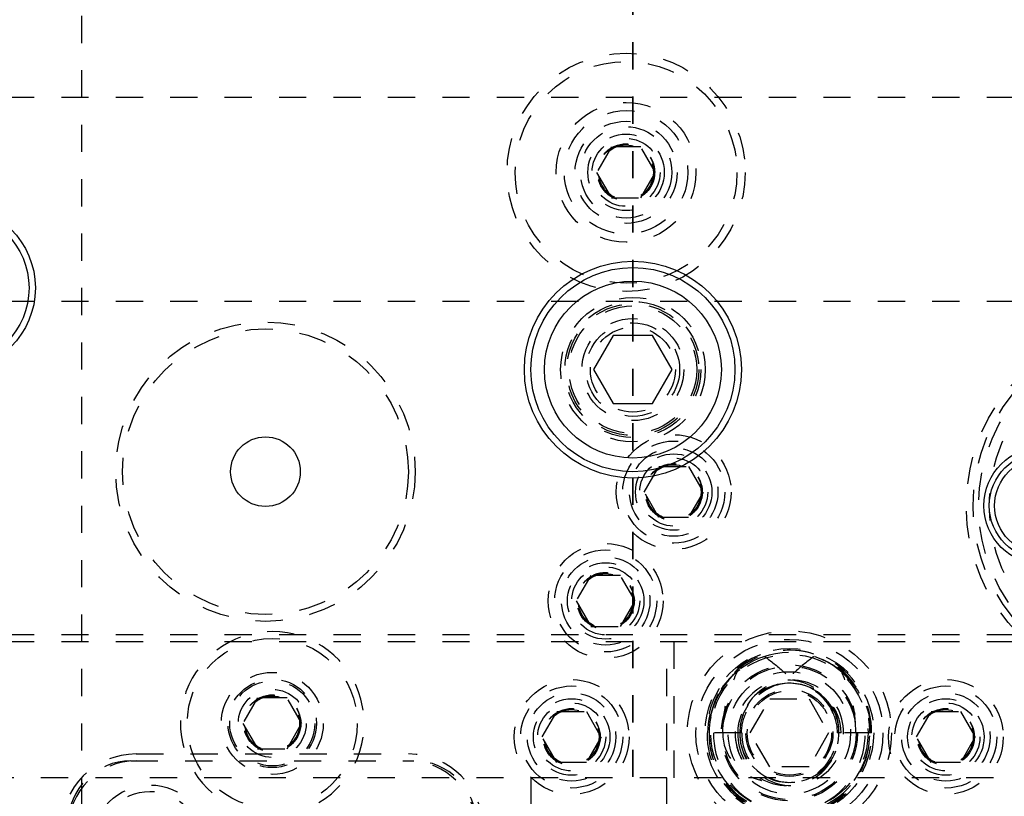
# Model space of a CAD drawing. Header units: inches. Extents: x 220 to 877, y 4 to 174.
# Tile 103 of 256: x 232.9 to 236.52, y 99.84 to 102.69. Entities that reach past the tile are written whole.
import ezdxf

# ---------------------------------------------------------------- set-up
doc = ezdxf.new("R2010")
doc.units = ezdxf.units.IN
doc.header["$LTSCALE"] = 0.5
doc.header["$MEASUREMENT"] = 0
doc.linetypes.add('HIDDEN', pattern=[0.225, 0.15, -0.075])
doc.linetypes.add('PHANTOM', pattern=[0.25, 0.125, -0.025, 0.025, -0.025, 0.025, -0.025])
doc.layers.add('SID-M-H', color=4, linetype='HIDDEN')
doc.layers.add('SID-M-S', color=105, linetype='Continuous')

msp = doc.modelspace()

# ---------------------------------------------------------------- linework, layer by layer
at = {"color": 7, "linetype": 'PHANTOM', "lineweight": 35}
msp.add_line((235.15678, 109.41197), (235.15678, 88.40517), dxfattribs=at)
at = {"layer": 'SID-M-H'}
for p, q in [((233.13178, 90.40857), (233.13178, 107.40857)), ((243.55678, 102.40857), (225.55678, 102.40857)), ((235.07766, 102.22732), (235.02353, 102.13357)), ((235.18591, 102.22732), (235.07766, 102.22732)), ((235.24004, 102.13357), (235.18591, 102.22732)), ((235.02353, 102.13357), (235.07766, 102.03982)), ((235.18591, 102.03982), (235.24004, 102.13357)), ((235.07766, 102.03982), (235.18591, 102.03982)), ((243.55678, 101.65857), (226.75678, 101.65857)), ((235.19853, 100.95857), (235.25266, 101.05232)), ((235.25266, 101.05232), (235.36091, 101.05232)), ((235.36091, 101.05232), (235.41504, 100.95857)), ((235.25266, 100.86482), (235.19853, 100.95857)), ((235.41504, 100.95857), (235.36091, 100.86482)), ((235.36091, 100.86482), (235.25266, 100.86482)), ((235.00266, 100.65232), (234.94853, 100.55857)), ((235.11091, 100.65232), (235.00266, 100.65232)), ((235.16504, 100.55857), (235.11091, 100.65232)), ((234.94853, 100.55857), (235.00266, 100.46482)), ((235.11091, 100.46482), (235.16504, 100.55857)), ((243.55678, 100.43357), (226.75678, 100.43357)), ((235.00266, 100.46482), (235.11091, 100.46482)), ((243.55678, 100.40857), (226.75678, 100.40857)), ((235.28178, 97.40857), (235.28178, 100.40857)), ((235.30678, 100.40857), (235.30678, 97.40857)), ((235.93089, 100.29167), (235.914, 100.30597)), ((233.77766, 100.20232), (233.72353, 100.10857)), ((233.88591, 100.20232), (233.77766, 100.20232)), ((233.94004, 100.10857), (233.88591, 100.20232)), ((235.58745, 100.07357), (235.65961, 100.19857)), ((235.65961, 100.19857), (235.80395, 100.19857)), ((235.80395, 100.19857), (235.87612, 100.07357)), ((234.82353, 100.05857), (234.87766, 100.15232)), ((234.87766, 100.15232), (234.98591, 100.15232)), ((234.98591, 100.15232), (235.04004, 100.05857)), ((235.88495, 100.17228), (235.89066, 100.15004)), ((236.19853, 100.05857), (236.25266, 100.15232)), ((236.25266, 100.15232), (236.36091, 100.15232)), ((236.36091, 100.15232), (236.41504, 100.05857)), ((233.72353, 100.10857), (233.77766, 100.01482)), ((233.88591, 100.01482), (233.94004, 100.10857)), ((235.55651, 100.07357), (235.42953, 100.07357)), ((235.65961, 99.94857), (235.58745, 100.07357)), ((235.87612, 100.07357), (235.80395, 99.94857)), ((235.9216, 100.07357), (235.90705, 100.07357)), ((236.03404, 100.07357), (235.9216, 100.07357)), ((234.87766, 99.96482), (234.82353, 100.05857)), ((235.04004, 100.05857), (234.98591, 99.96482)), ((236.25266, 99.96482), (236.19853, 100.05857)), ((236.41504, 100.05857), (236.36091, 99.96482)), ((233.77766, 100.01482), (233.88591, 100.01482)), ((233.31178, 99.97107), (234.35178, 99.97107)), ((233.33178, 99.99607), (234.33178, 99.99607)), ((234.98591, 99.96482), (234.87766, 99.96482)), ((236.36091, 99.96482), (236.25266, 99.96482)), ((235.80395, 99.94857), (235.65961, 99.94857)), ((244.28178, 99.90857), (229.08178, 99.90857)), ((234.78178, 99.90857), (234.78178, 99.78457))]:
    msp.add_line(p, q, dxfattribs=at)
for centre, radius in [((235.13178, 102.13357), 0.4375), ((235.13178, 102.13357), 0.4075), ((235.13178, 102.13357), 0.25687), ((235.13178, 102.13357), 0.22687), ((235.13178, 102.13357), 0.1875), ((235.13178, 102.13357), 0.16781), ((235.13178, 102.13357), 0.1405), ((235.13178, 102.13357), 0.125), ((235.13178, 102.13357), 0.10497), ((235.13178, 102.13357), 0.1047), ((235.13178, 102.13357), 0.10418), ((235.13178, 102.13357), 0.1005), ((235.15678, 101.40857), 0.2655), ((235.15678, 101.40857), 0.25), ((235.15678, 101.40857), 0.24219), ((235.15678, 101.40857), 0.23438), ((235.15678, 101.40857), 0.1875), ((233.80678, 101.03357), 0.55), ((233.80678, 101.03357), 0.525), ((235.15678, 101.40857), 0.17188), ((235.15678, 101.40857), 0.15625), ((237.05678, 100.90857), 0.675), ((237.05678, 100.90857), 0.65), ((237.05678, 100.90857), 0.62992), ((237.05678, 100.90857), 0.59055), ((235.30678, 100.95857), 0.211), ((235.30678, 100.95857), 0.1875), ((235.30678, 100.95857), 0.1625), ((235.30678, 100.95857), 0.1405), ((235.30678, 100.95857), 0.125), ((235.30678, 100.95857), 0.10497), ((235.30678, 100.95857), 0.1047), ((235.30678, 100.95857), 0.10418), ((235.30678, 100.95857), 0.1005), ((235.05678, 100.55857), 0.211), ((235.05678, 100.55857), 0.1875), ((235.05678, 100.55857), 0.1625), ((235.05678, 100.55857), 0.1405), ((235.05678, 100.55857), 0.125), ((235.05678, 100.55857), 0.10497), ((235.05678, 100.55857), 0.1047), ((235.05678, 100.55857), 0.10418), ((235.05678, 100.55857), 0.1005), ((235.73178, 100.07357), 0.375), ((233.83178, 100.10857), 0.3125), ((235.73178, 100.07357), 0.34375), ((235.73178, 100.07357), 0.31), ((235.73178, 100.07357), 0.28906), ((233.83178, 100.10857), 0.1875), ((235.73178, 100.07357), 0.25), ((235.73178, 100.07357), 0.245), ((235.73178, 100.07357), 0.225), ((233.83178, 100.10857), 0.1625), ((233.83178, 100.10857), 0.15625), ((234.93178, 100.05857), 0.211), ((236.30678, 100.05857), 0.211), ((233.83178, 100.10857), 0.125), ((234.93178, 100.05857), 0.1875), ((234.93178, 100.05857), 0.1625), ((235.73178, 100.07357), 0.16), ((235.73178, 100.07357), 0.155), ((236.30678, 100.05857), 0.1875), ((236.30678, 100.05857), 0.1625), ((233.83178, 100.10857), 0.10497), ((233.83178, 100.10857), 0.1047), ((233.83178, 100.10857), 0.10418), ((233.83178, 100.10857), 0.1005), ((234.93178, 100.05857), 0.1405), ((234.93178, 100.05857), 0.125), ((236.30678, 100.05857), 0.1405), ((236.30678, 100.05857), 0.125), ((234.93178, 100.05857), 0.10497), ((234.93178, 100.05857), 0.1047), ((234.93178, 100.05857), 0.10418), ((234.93178, 100.05857), 0.1005), ((236.30678, 100.05857), 0.10497), ((236.30678, 100.05857), 0.1047), ((236.30678, 100.05857), 0.10418), ((236.30678, 100.05857), 0.1005), ((233.38178, 99.67107), 0.211), ((233.38178, 99.67107), 0.1875)]:
    msp.add_circle(centre, radius, dxfattribs=at)
for centre, radius, start, end in [((233.83178, 100.10857), 0.3375, 300.44956, 239.55044), ((235.72742, 100.08013), 0.29796, 32.96782, 181.2606), ((235.73526, 100.07855), 0.29882, 359.04661, 180.95339), ((235.73178, 100.07357), 0.29531, 51.90071, 0), ((235.72904, 100.07557), 0.29257, 107.48638, 180.39147), ((235.73861, 100.08168), 0.28553, 46.15103, 72.92672), ((235.7234, 100.0768), 0.19063, 359.02997, 180.97003), ((235.74017, 100.0768), 0.19063, 359.02997, 180.97003), ((235.72969, 100.07595), 0.18013, 82.17111, 180.75512), ((235.73178, 100.07357), 0.18221, 32.80047, 31.56838), ((235.73672, 100.07725), 0.17926, 98.7849, 156.04284), ((235.73388, 100.07595), 0.18013, 359.24488, 97.82889), ((235.72685, 100.07725), 0.17926, 23.95716, 81.2151), ((235.72831, 100.0686), 0.29882, 179.04661, 0.95339), ((235.73526, 100.0686), 0.29882, 179.04661, 0.95339), ((235.7234, 100.0688), 0.28696, 179.04661, 0.95339), ((235.74017, 100.0688), 0.28696, 179.04661, 0.95339), ((235.7234, 100.07035), 0.19063, 179.02997, 0.97003), ((235.73873, 100.07278), 0.20593, 179.77925, 237.8416), ((235.72831, 100.07055), 0.17877, 179.02997, 0.97003), ((235.74017, 100.07035), 0.19063, 179.02997, 0.97003), ((235.73526, 100.07055), 0.17877, 179.02997, 0.97003), ((233.33178, 99.72107), 0.275, 90, 180), ((233.33178, 99.72107), 0.25, 90, 180), ((233.31178, 99.74107), 0.23, 90, 180), ((234.33178, 99.72107), 0.275, 0, 90), ((234.33178, 99.72107), 0.25, 0, 90), ((234.35178, 99.74107), 0.23, 0, 90)]:
    msp.add_arc(centre, radius, start, end, dxfattribs=at)
for centre, major_axis, ratio, start_param, end_param in [((235.72909, 100.07357), (-0.298, 0), 0.9770185, 5.3589201, 6.2831853), ((235.73448, 100.07357), (0.298, 0), 0.9770185, 0, 0.9242652), ((235.72798, 100.07357), (-0.18602, 0), 0.9770185, 4.8127458, 6.2831853), ((235.73559, 100.07357), (0.18602, 0), 0.9770185, 0, 1.4704395), ((235.73448, 100.07357), (-0.17952, 0), 0.9770185, 5.8321061, 6.2831853), ((235.72909, 100.07357), (0.17952, 0), 0.9770185, 0, 0.4510792), ((235.68117, 100.07357), (-0.19435, 0), 0.9353071, 0, 1.2996527), ((235.77406, 100.07357), (0.23209, 0), 0.9661431, 3.1415927, 4.0379113)]:
    msp.add_ellipse(centre, major_axis=major_axis, ratio=ratio, start_param=start_param, end_param=end_param, dxfattribs=at)
for points, knots in [([(235.64113, 100.35462), (235.66447, 100.33697), (235.70479, 100.30647), (235.73957, 100.26983), (235.75422, 100.2544)], [0, 0, 0, 0, 0.5788633, 1, 1, 1, 1]), ([(235.82244, 100.35462), (235.7991, 100.33697), (235.75878, 100.30647), (235.72399, 100.26983), (235.70934, 100.2544)], [0, 0, 0, 0, 0.5788633, 1, 1, 1, 1]), ([(235.48682, 100.07357), (235.48857, 100.10576), (235.49277, 100.18329), (235.52217, 100.25541), (235.53937, 100.29759)], [0, 0, 0, 0, 0.4151488, 1, 1, 1, 1]), ([(235.9242, 100.29759), (235.94714, 100.27357), (235.99298, 100.22556), (236.02309, 100.14322), (236.02605, 100.09177), (236.02709, 100.07357)], [0, 0, 0, 0, 0.3929723, 0.7852535, 1, 1, 1, 1]), ([(235.97674, 100.07357), (235.975, 100.10576), (235.9708, 100.18329), (235.9414, 100.25541), (235.9242, 100.29759)], [0, 0, 0, 0, 0.4151488, 1, 1, 1, 1])]:
    msp.add_open_spline(points, degree=3, knots=knots, dxfattribs=at)
at = {"layer": 'SID-M-S'}
for p, q in [((235.08461, 101.53357), (235.01245, 101.40857)), ((235.22895, 101.53357), (235.08461, 101.53357)), ((235.30112, 101.40857), (235.22895, 101.53357)), ((235.01245, 101.40857), (235.08461, 101.28357)), ((235.22895, 101.28357), (235.30112, 101.40857)), ((235.08461, 101.28357), (235.22895, 101.28357))]:
    msp.add_line(p, q, dxfattribs=at)
for centre, radius in [((232.65678, 101.70857), 0.3045), ((232.65678, 101.70857), 0.28125), ((235.15678, 101.40857), 0.3985), ((235.15678, 101.40857), 0.375), ((235.15678, 101.40857), 0.325), ((233.80678, 101.03357), 0.12795), ((236.66308, 100.90857), 0.21654), ((236.66308, 100.90857), 0.19685), ((236.66308, 100.90857), 0.17717)]:
    msp.add_circle(centre, radius, dxfattribs=at)

doc.saveas('drawing.dxf')
